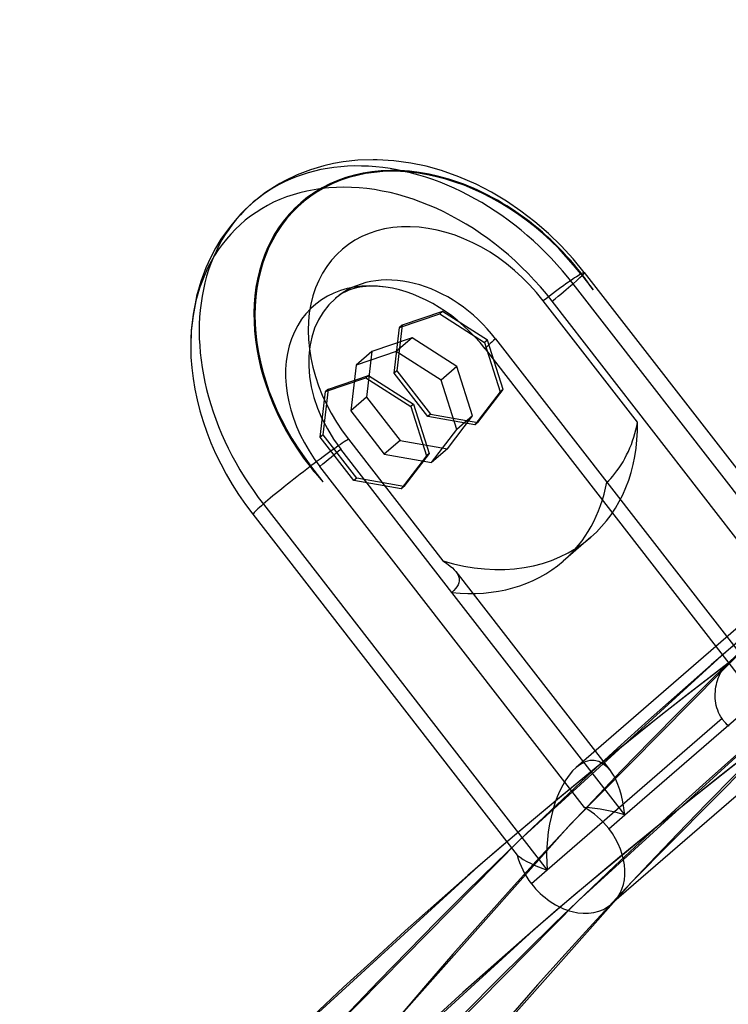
# Model space of a CAD drawing. Header units: millimetres. Extents: x -192 to 186, y -241 to 236.
# Tile 22 of 87: x -115 to -102, y 128 to 146. Entities that reach past the tile are written whole.
import ezdxf

# ---------------------------------------------------------------- set-up
doc = ezdxf.new("R2010")
doc.units = ezdxf.units.MM
doc.layers.add('MAIN-1', color=7, linetype='Continuous')
doc.layers.add('MAIN-2', color=7, linetype='Continuous')

msp = doc.modelspace()

# ---------------------------------------------------------------- linework, layer by layer
at = {"layer": 'MAIN-1'}
for p, q in [((-109.25, 139.292), (-108.523, 139.539)), ((-109.2, 139.335), (-108.473, 139.582)), ((-108.473, 139.582), (-108.523, 139.539)), ((-108.523, 139.539), (-107.711, 139.021)), ((-108.473, 139.582), (-107.661, 139.064)), ((-109.347, 138.465), (-109.25, 139.292)), ((-109.2, 139.335), (-109.25, 139.292)), ((-107.661, 139.064), (-107.711, 139.021)), ((-107.711, 139.021), (-107.427, 138.127)), ((-107.661, 139.064), (-107.377, 138.171)), ((-108.739, 137.682), (-109.347, 138.465)), ((-107.427, 138.127), (-107.885, 137.532)), ((-107.377, 138.171), (-107.835, 137.575)), ((-107.377, 138.171), (-107.427, 138.127)), ((-107.885, 137.532), (-108.739, 137.682)), ((-107.835, 137.575), (-107.885, 137.532))]:
    msp.add_line(p, q, dxfattribs=at)
for centre, major_axis, start_param, end_param in [((-0.5, -0.433), (106.054, -122.46), 0.713724, 3.466968), ((-4.75, -4.114), (-100.489, 116.035), -0.857072, 0)]:
    msp.add_ellipse(centre, major_axis=major_axis, ratio=0.75, start_param=start_param, end_param=end_param, dxfattribs=at)
at = {"layer": 'MAIN-2'}
for p, q in [((-109.285, 143.373), (-109.525, 143.302)), ((-109.11, 143.413), (-109.285, 143.373)), ((-108.931, 143.445), (-109.11, 143.413)), ((-108.666, 143.474), (-108.931, 143.445)), ((-108.393, 143.483), (-108.666, 143.474)), ((-108.321, 143.482), (-108.393, 143.483)), ((-108.019, 143.464), (-108.321, 143.482)), ((-107.71, 143.422), (-108.019, 143.464)), ((-107.432, 143.363), (-107.71, 143.422)), ((-107.153, 143.285), (-107.432, 143.363)), ((-109.764, 143.21), (-109.991, 143.101)), ((-109.525, 143.302), (-109.764, 143.21)), ((-106.84, 143.174), (-107.153, 143.285)), ((-110.082, 143.051), (-110.336, 142.889)), ((-109.991, 143.101), (-110.082, 143.051)), ((-106.53, 143.039), (-106.84, 143.174)), ((-106.252, 142.895), (-106.53, 143.039)), ((-110.336, 142.889), (-110.571, 142.705)), ((-105.979, 142.732), (-106.252, 142.895)), ((-110.571, 142.705), (-110.782, 142.504)), ((-109.696, 142.705), (-109.701, 142.701)), ((-105.717, 142.554), (-105.979, 142.732)), ((-92.947, 142.686), (-104.719, 132.491)), ((-110.782, 142.504), (-110.89, 142.385)), ((-105.464, 142.358), (-105.717, 142.554)), ((-110.89, 142.385), (-110.992, 142.259)), ((-105.222, 142.149), (-105.464, 142.358)), ((-110.992, 142.259), (-111.144, 142.046)), ((-104.992, 141.926), (-105.222, 142.149)), ((-111.144, 142.046), (-111.244, 141.881)), ((-111.244, 141.881), (-111.334, 141.708)), ((-104.775, 141.69), (-104.992, 141.926)), ((-111.334, 141.708), (-111.415, 141.53)), ((-104.571, 141.442), (-104.775, 141.69)), ((-111.415, 141.53), (-111.509, 141.279)), ((-104.635, 141.416), (-104.411, 141.127)), ((-104.629, 141.419), (-104.624, 141.423)), ((-104.598, 141.379), (-104.629, 141.419)), ((-104.571, 141.442), (-99.897, 135.419)), ((-111.509, 141.279), (-111.584, 141.017)), ((-99.638, 134.62), (-104.774, 141.239)), ((-104.567, 141.338), (-104.598, 141.379)), ((-104.535, 141.296), (-104.567, 141.338)), ((-104.504, 141.255), (-104.535, 141.296)), ((-104.473, 141.212), (-104.504, 141.255)), ((-108.943, 141.067), (-108.98, 141.045)), ((-108.879, 141.1), (-108.943, 141.067)), ((-108.828, 141.122), (-108.879, 141.1)), ((-108.774, 141.141), (-108.828, 141.122)), ((-108.715, 141.158), (-108.774, 141.141)), ((-108.629, 141.176), (-108.715, 141.158)), ((-108.535, 141.189), (-108.629, 141.176)), ((-108.518, 141.191), (-108.535, 141.189)), ((-108.409, 141.195), (-108.518, 141.191)), ((-108.289, 141.191), (-108.409, 141.195)), ((-108.164, 141.178), (-108.289, 141.191)), ((-104.442, 141.17), (-104.473, 141.212)), ((-104.411, 141.127), (-104.442, 141.17)), ((-111.594, 140.975), (-111.648, 140.691)), ((-111.584, 141.017), (-111.594, 140.975)), ((-109.014, 141.022), (-109.073, 140.976)), ((-108.98, 141.045), (-109.014, 141.022)), ((-103.609, 138.735), (-105.315, 140.932)), ((-100.368, 134.757), (-105.154, 140.925)), ((-111.648, 140.691), (-111.681, 140.397)), ((-107.915, 140.448), (-107.187, 140.696)), ((-107.137, 140.739), (-107.865, 140.492)), ((-107.137, 140.739), (-107.187, 140.696)), ((-107.187, 140.696), (-106.375, 140.178)), ((-106.325, 140.221), (-107.137, 140.739)), ((-91.663, 140.773), (-104.078, 130.021)), ((-111.681, 140.397), (-111.691, 140.104)), ((-108.011, 139.622), (-107.915, 140.448)), ((-107.865, 140.492), (-107.961, 139.665)), ((-107.865, 140.492), (-107.915, 140.448)), ((-107.687, 140.263), (-108.415, 140.015)), ((-107.687, 140.263), (-107.973, 140.015)), ((-106.875, 139.745), (-107.687, 140.263)), ((-106.325, 140.221), (-106.375, 140.178)), ((-106.375, 140.178), (-106.092, 139.284)), ((-106.042, 139.328), (-106.325, 140.221)), ((-106.175, 140.243), (-104.163, 137.65)), ((-108.415, 140.015), (-108.7, 139.768)), ((-107.973, 140.015), (-108.7, 139.768)), ((-108.415, 140.015), (-108.511, 139.189)), ((-107.161, 139.497), (-107.973, 140.015)), ((-106.367, 140.062), (-101.581, 133.894)), ((-108.7, 139.768), (-108.797, 138.941)), ((-107.961, 139.665), (-108.011, 139.622)), ((-107.403, 138.839), (-108.011, 139.622)), ((-107.961, 139.665), (-107.353, 138.882)), ((-106.875, 139.745), (-107.161, 139.497)), ((-106.592, 138.851), (-106.875, 139.745)), ((-106.877, 138.604), (-107.161, 139.497)), ((-109.297, 138.508), (-109.2, 139.335)), ((-106.092, 139.284), (-106.549, 138.689)), ((-106.499, 138.732), (-106.042, 139.328)), ((-106.042, 139.328), (-106.092, 139.284)), ((-108.511, 139.189), (-108.797, 138.941)), ((-108.511, 139.189), (-107.903, 138.406)), ((-108.797, 138.941), (-108.189, 138.158)), ((-107.353, 138.882), (-107.403, 138.839)), ((-106.549, 138.689), (-107.403, 138.839)), ((-107.353, 138.882), (-106.499, 138.732)), ((-107.049, 138.256), (-106.592, 138.851)), ((-106.592, 138.851), (-106.877, 138.604)), ((-106.499, 138.732), (-106.549, 138.689)), ((-103.622, 138.666), (-103.609, 138.735)), ((-107.335, 138.008), (-106.877, 138.604)), ((-103.655, 138.531), (-103.638, 138.598)), ((-103.638, 138.598), (-103.622, 138.666)), ((-109.297, 138.508), (-109.347, 138.465)), ((-108.689, 137.725), (-109.297, 138.508)), ((-108.837, 138.427), (-107.132, 136.229)), ((-107.903, 138.406), (-108.189, 138.158)), ((-107.903, 138.406), (-107.049, 138.256)), ((-103.72, 138.334), (-103.697, 138.399)), ((-103.697, 138.399), (-103.675, 138.464)), ((-103.675, 138.464), (-103.655, 138.531)), ((-106.965, 135.657), (-108.977, 138.25)), ((-107.049, 138.256), (-107.335, 138.008)), ((-103.805, 138.143), (-103.774, 138.206)), ((-103.774, 138.206), (-103.746, 138.27)), ((-103.746, 138.27), (-103.72, 138.334)), ((-108.189, 138.158), (-107.335, 138.008)), ((-103.907, 137.962), (-103.871, 138.021)), ((-103.871, 138.021), (-103.837, 138.081)), ((-103.837, 138.081), (-103.805, 138.143)), ((-109.527, 137.936), (-109.532, 137.932)), ((-109.532, 137.932), (-109.5, 137.891)), ((-109.293, 137.654), (-109.517, 137.943)), ((-109.5, 137.891), (-109.468, 137.851)), ((-109.468, 137.851), (-109.434, 137.811)), ((-104.57, 131.768), (-109.356, 137.936)), ((-104.018, 137.805), (-103.98, 137.854)), ((-103.98, 137.854), (-103.943, 137.907)), ((-103.943, 137.907), (-103.907, 137.962)), ((-109.434, 137.811), (-109.4, 137.772)), ((-109.4, 137.772), (-109.365, 137.732)), ((-109.365, 137.732), (-109.329, 137.693)), ((-109.329, 137.693), (-109.293, 137.654)), ((-108.689, 137.725), (-108.739, 137.682)), ((-107.835, 137.575), (-108.689, 137.725)), ((-104.163, 137.65), (-104.128, 137.683)), ((-104.128, 137.683), (-104.092, 137.719)), ((-104.092, 137.719), (-104.055, 137.76)), ((-104.055, 137.76), (-104.018, 137.805)), ((-104.163, 137.65), (-101.039, 133.624)), ((-110.377, 137.254), (-105.241, 130.635)), ((-110.57, 137.073), (-105.783, 130.905)), ((-104.455, 136.653), (-104.955, 136.22)), ((-107.132, 136.229), (-107.082, 136.196)), ((-107.082, 136.196), (-107.036, 136.164)), ((-107.036, 136.164), (-106.995, 136.131)), ((-106.995, 136.131), (-106.957, 136.099)), ((-106.957, 136.099), (-106.924, 136.066)), ((-106.924, 136.066), (-106.896, 136.033)), ((-106.896, 136.033), (-106.873, 136.001)), ((-106.895, 136.033), (-104.1, 132.43)), ((-106.873, 136.001), (-106.856, 135.968)), ((-106.856, 135.968), (-106.844, 135.934)), ((-106.844, 135.934), (-106.837, 135.9)), ((-106.837, 135.9), (-106.837, 135.865)), ((-106.899, 135.725), (-106.929, 135.691)), ((-106.875, 135.76), (-106.899, 135.725)), ((-106.856, 135.795), (-106.875, 135.76)), ((-106.843, 135.83), (-106.856, 135.795)), ((-106.837, 135.865), (-106.843, 135.83)), ((-106.929, 135.691), (-106.965, 135.657)), ((-103.84, 131.631), (-106.965, 135.657)), ((-101.351, 135.142), (-102.089, 134.509)), ((-101.342, 134.986), (-104.822, 131.463)), ((-102.089, 134.509), (-105.742, 131.176)), ((-103.84, 131.631), (-100.679, 134.368)), ((-101.967, 134.379), (-102.736, 133.785)), ((-102.064, 134.271), (-102.045, 134.298)), ((-102.045, 134.298), (-102.024, 134.324)), ((-102.024, 134.324), (-102.003, 134.347)), ((-102.003, 134.347), (-101.982, 134.367)), ((-101.982, 134.367), (-101.979, 134.369)), ((-101.979, 134.369), (-101.977, 134.371)), ((-101.977, 134.371), (-101.974, 134.373)), ((-101.974, 134.373), (-101.971, 134.375)), ((-101.971, 134.375), (-101.969, 134.377)), ((-101.969, 134.377), (-101.966, 134.38)), ((-102.161, 134.066), (-102.148, 134.104)), ((-102.148, 134.104), (-102.133, 134.141)), ((-102.133, 134.141), (-102.118, 134.176)), ((-102.118, 134.176), (-102.101, 134.209)), ((-102.101, 134.209), (-102.083, 134.241)), ((-102.083, 134.241), (-102.064, 134.271)), ((-102.196, 133.906), (-102.19, 133.947)), ((-102.19, 133.947), (-102.182, 133.988)), ((-102.182, 133.988), (-102.172, 134.028)), ((-102.172, 134.028), (-102.161, 134.066)), ((-100.285, 133.887), (-103.709, 130.42)), ((-102.736, 133.785), (-103.499, 133.183)), ((-102.204, 133.78), (-102.203, 133.822)), ((-102.202, 133.737), (-102.204, 133.78)), ((-102.203, 133.822), (-102.201, 133.864)), ((-102.201, 133.864), (-102.196, 133.906)), ((-102.198, 133.694), (-102.202, 133.737)), ((-102.192, 133.652), (-102.198, 133.694)), ((-102.183, 133.61), (-102.192, 133.652)), ((-102.172, 133.568), (-102.183, 133.61)), ((-102.158, 133.527), (-102.172, 133.568)), ((-102.142, 133.487), (-102.158, 133.527)), ((-102.124, 133.447), (-102.142, 133.487)), ((-102.102, 133.409), (-102.124, 133.447)), ((-102.079, 133.373), (-102.102, 133.409)), ((-102.079, 133.373), (-105.241, 130.635)), ((-101.091, 133.356), (-104.685, 130.076)), ((-102.074, 133.366), (-102.079, 133.373)), ((-102.069, 133.359), (-102.074, 133.366)), ((-102.063, 133.351), (-102.069, 133.359)), ((-102.058, 133.344), (-102.063, 133.351)), ((-102.052, 133.337), (-102.058, 133.344)), ((-102.047, 133.33), (-102.052, 133.337)), ((-102.041, 133.324), (-102.047, 133.33)), ((-102.013, 133.293), (-102.041, 133.324)), ((-101.984, 133.264), (-102.013, 133.293)), ((-101.953, 133.237), (-101.984, 133.264)), ((-103.499, 133.183), (-104.256, 132.573)), ((-104.256, 132.573), (-105.007, 131.956)), ((-101.769, 132.605), (-102.526, 132.008)), ((-102.526, 132.008), (-103.277, 131.404)), ((-105.007, 131.956), (-105.751, 131.331)), ((-104.126, 131.383), (-103.84, 131.631)), ((-104.822, 131.463), (-108.135, 127.74)), ((-105.751, 131.331), (-106.489, 130.699)), ((-103.277, 131.404), (-104.021, 130.792)), ((-105.742, 131.176), (-109.222, 127.653)), ((-104.021, 130.792), (-104.759, 130.173)), ((-106.489, 130.699), (-110.142, 127.365)), ((-105.241, 130.635), (-105.527, 130.387)), ((-103.709, 130.42), (-106.97, 126.756)), ((-104.685, 130.076), (-108.109, 126.609)), ((-104.759, 130.173), (-105.491, 129.546)), ((-105.491, 129.546), (-109.085, 126.266))]:
    msp.add_line(p, q, dxfattribs=at)
for centre, major_axis, ratio, start_param, end_param in [((0, 0), (-105.399, 121.705), 0.75, -2.427868, 0.713724), ((-107.576, 139.246), (-2.995, 3.458), 0.75, -1.64247, 1.499123), ((-107.081, 139.675), (-2.621, 3.026), 0.75, -1.64247, 0.000079), ((-107.076, 139.679), (2.621, -3.026), 0.75, 1.499123, 3.141672), ((-107.076, 139.679), (2.61, -3.013), 0.75, 1.499123, 4.640715), ((-107.862, 138.999), (-2.895, 3.343), 0.75, -1.64247, 0.713724), ((-107.081, 139.675), (-2.621, 3.026), 0.75, 0.000079, 1.499123), ((-107.076, 139.679), (2.621, -3.026), 0.75, -3.141514, -1.64247), ((-4.25, -3.681), (-99.835, 115.279), 0.75, -0.857072, 0.211203), ((-107.076, 139.679), (-1.883, 2.174), 0.75, -1.64247, 1.499123), ((12.628, 10.936), (-110.317, 127.383), 0.75, -0.045973, 0.713724), ((-105.475, 140.741), (0.904, 0.701), 0.047367, 0.342568, 1.356107), ((-105.475, 140.741), (0.904, 0.701), 0.047367, -0.721459, 0.325738), ((-107.076, 139.679), (2.621, -3.026), 0.75, 1.407612, 1.499123), ((-107.862, 138.999), (1.598, -1.845), 0.75, 2.42779, 4.640715), ((-107.576, 139.246), (1.498, -1.729), 0.75, 1.499123, 3.141592), ((-105.475, 140.741), (0.904, 0.701), 0.047367, -1.245058, -0.721459), ((-107.862, 138.999), (1.598, -1.845), 0.75, 1.499123, 2.42779), ((-107.576, 139.246), (1.498, -1.729), 0.75, 3.141592, 4.640715), ((12.628, 10.936), (109.319, -126.231), 0.75, 3.096226, 3.855317), ((-105.475, 140.741), (0.904, 0.701), 0.047367, 2.420134, 2.943732), ((-107.862, 138.999), (-2.895, 3.343), 0.75, 0.713724, 1.499123), ((17.028, 14.747), (-105.326, 121.62), 0.75, -0.044043, 0.713724), ((-107.076, 139.679), (2.621, -3.026), 0.75, 0.000088, 0.729926), ((17.028, 14.747), (104.327, -120.467), 0.75, 3.097476, 3.536299), ((-109.677, 137.752), (0.904, 0.701), 0.047367, 0.342568, 1.356107), ((-109.677, 137.752), (0.904, 0.701), 0.047367, -1.245058, -0.721459), ((8.228, 7.126), (-110.317, 127.383), 0.75, -0.045973, 0.713724), ((-109.677, 137.752), (0.904, 0.701), 0.047367, 1.372936, 2.420134), ((-107.076, 139.679), (2.621, -3.026), 0.75, -1.64247, -1.55096), ((21.428, 18.557), (-100.334, 115.856), 0.75, -0.04266, 0.713724), ((-107.576, 139.246), (-2.621, 3.026), 0.75, 3.141592, 3.678164), ((-109.677, 137.752), (0.904, 0.701), 0.047367, 2.420134, 2.943732), ((8.228, 7.126), (109.319, -126.231), 0.75, 3.095268, 3.855317), ((-107.076, 139.679), (2.621, -3.026), 0.75, -0.873274, 0.000088), ((-107.576, 139.246), (-2.621, 3.026), 0.75, 2.461673, 3.141592), ((3.828, 3.315), (-110.317, 127.383), 0.75, -0.045973, 0.713724), ((3.828, 3.315), (109.319, -126.231), 0.75, 3.095268, 3.855317), ((-104.541, 131.133), (-0.147, -1.482), 0.470085, 2.670619, 3.602407), ((-104.541, 131.133), (-0.147, -1.482), 0.470085, -2.680778, -1.181965), ((-104.541, 131.133), (-0.147, -1.482), 0.470085, 1.959628, 2.670619), ((-104.827, 130.885), (-0.749, 0.865), 0.75, -1.64247, -1.118871), ((-104.541, 131.133), (1.451, -0.143), 0.432344, 1.110291, 1.63389), ((-104.827, 130.885), (-0.749, 0.865), 0.75, -3.141514, -1.64247), ((-104.541, 131.133), (1.451, -0.143), 0.432344, -2.554901, -2.031302), ((-104.827, 130.885), (-0.749, 0.865), 0.75, 0.975524, 1.499123), ((-104.827, 130.885), (-0.749, 0.865), 0.75, 1.499123, 3.141672)]:
    msp.add_ellipse(centre, major_axis=major_axis, ratio=ratio, start_param=start_param, end_param=end_param, dxfattribs=at)

doc.saveas('drawing.dxf')
